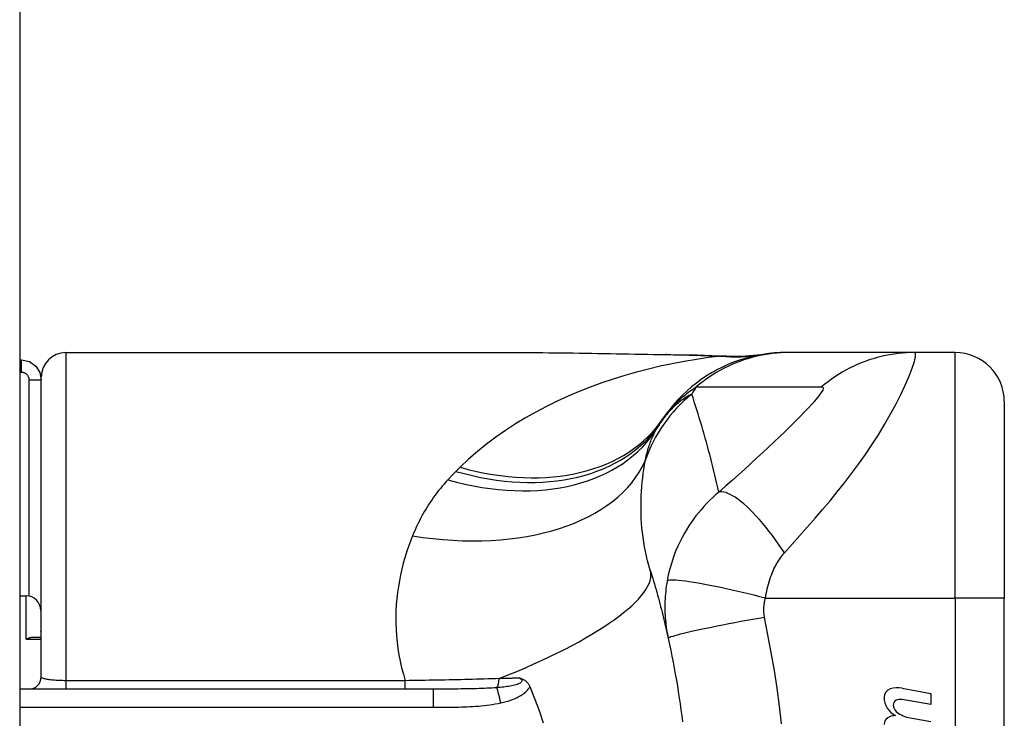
# Model space of a CAD drawing. Header units: inches. Extents: x 1.4 to 22.9, y 1.1 to 12.3.
# Tile 20 of 26: x 13.708 to 14.497, y 6.797 to 7.357. Entities that reach past the tile are written whole.
import ezdxf

# ---------------------------------------------------------------- set-up
doc = ezdxf.new("R2010")
doc.units = ezdxf.units.IN
doc.header["$MEASUREMENT"] = 0
doc.layers.add('Visible Edges(ANSI)', color=7, linetype='Continuous', lineweight=25)
doc.layers.add('Visible Tangent Edges(ANSI)', color=7, linetype='Continuous', lineweight=25)

msp = doc.modelspace()

# ---------------------------------------------------------------- linework, layer by layer
at = {"layer": 'Visible Edges(ANSI)'}
for p, q in [((13.70831, 9.56053), (13.70831, 3.85253)), ((13.70831, 7.08453), (13.70979, 7.08453)), ((13.74522, 7.09039), (14.10826, 7.09039)), ((14.32486, 7.09039), (14.32244, 7.09039)), ((14.42528, 7.09039), (14.32486, 7.09039)), ((14.45782, 7.09039), (14.42528, 7.09039)), ((13.72554, 6.83054), (13.72554, 7.0707)), ((14.49719, 7.05102), (14.49719, 6.89354)), ((13.70831, 6.8955), (13.71341, 6.8955)), ((14.49719, 6.51952), (14.49719, 6.89354)), ((13.72522, 6.88369), (13.72522, 6.86204)), ((13.72554, 6.86204), (13.71899, 6.86204)), ((14.0397, 6.8207), (13.70831, 6.8207)), ((14.41544, 6.82149), (14.43829, 6.81705)), ((14.43829, 6.81705), (14.43829, 6.80825)), ((14.43829, 6.80825), (14.41529, 6.8123)), ((14.42329, 6.7973), (14.43829, 6.79465))]:
    msp.add_line(p, q, dxfattribs=at)
at = {"layer": 'Visible Edges(ANSI)', "flags": 128}
for points in [[(13.70979, 7.08453), (13.71616, 7.08316), (13.72128, 7.07945), (13.72447, 7.07427), (13.72554, 7.06843)], [(14.10826, 7.09039), (14.13727, 7.09024), (14.16677, 7.08988), (14.19666, 7.08941), (14.22683, 7.08893)], [(14.32244, 7.09039), (14.31779, 7.09029), (14.31311, 7.09002), (14.30841, 7.08955), (14.30369, 7.08889), (14.29898, 7.08803), (14.29427, 7.08698), (14.28959, 7.08573), (14.28494, 7.08428), (14.28034, 7.08263), (14.2758, 7.08079), (14.27134, 7.07876), (14.26695, 7.07654), (14.26267, 7.07415), (14.25849, 7.07158), (14.25443, 7.06884), (14.25049, 7.06594), (14.24669, 7.0629), (14.24304, 7.05972), (14.23953, 7.0564), (14.23619, 7.05297), (14.23301, 7.04942), (14.22999, 7.04578), (14.22715, 7.04206), (14.22448, 7.03826)], [(14.22683, 7.08893), (14.25114, 7.08842), (14.27494, 7.08758)], [(14.27494, 7.08758), (14.29011, 7.08763), (14.30523, 7.08913)], [(14.2135, 6.91603), (14.21418, 6.91382), (14.21486, 6.91161), (14.21552, 6.90939), (14.21618, 6.90717), (14.21684, 6.90494), (14.21749, 6.9027), (14.21813, 6.90045), (14.21876, 6.8982), (14.21939, 6.89594), (14.22001, 6.89368), (14.22062, 6.89141), (14.22123, 6.88913), (14.22183, 6.88685), (14.22242, 6.88455), (14.22301, 6.88226), (14.22359, 6.87995), (14.22416, 6.87764), (14.22472, 6.87532), (14.22528, 6.873), (14.22583, 6.87066), (14.22637, 6.86833), (14.22691, 6.86598), (14.22744, 6.86363), (14.22796, 6.86127)], [(13.71899, 6.86204), (13.71877, 6.86204), (13.71854, 6.86203), (13.71832, 6.86201), (13.71809, 6.86199), (13.71786, 6.86197), (13.71763, 6.86194), (13.7174, 6.8619), (13.71717, 6.86186), (13.71694, 6.86182), (13.71671, 6.86177), (13.71648, 6.86171), (13.71624, 6.86165), (13.71601, 6.86159), (13.71577, 6.86152), (13.71554, 6.86144), (13.7153, 6.86137), (13.71507, 6.86128), (13.71483, 6.8612), (13.7146, 6.8611), (13.71436, 6.86101), (13.71412, 6.86091), (13.71389, 6.8608), (13.71365, 6.8607), (13.71341, 6.86058)], [(14.22796, 6.86127), (14.22898, 6.85654), (14.22997, 6.85181), (14.23093, 6.84707), (14.23185, 6.84231), (14.23274, 6.83755), (14.2336, 6.83277), (14.23442, 6.82799), (14.23522, 6.82321), (14.23598, 6.81841), (14.2367, 6.81361), (14.2374, 6.80881), (14.23806, 6.804), (14.23869, 6.79918), (14.23929, 6.79436)], [(14.10915, 6.82946), (14.10953, 6.82934), (14.10991, 6.82921), (14.11029, 6.82908), (14.11067, 6.82893), (14.11104, 6.82878), (14.11142, 6.82861), (14.11179, 6.82842), (14.11216, 6.82822), (14.11253, 6.82801), (14.1129, 6.82777), (14.11327, 6.82751), (14.11363, 6.82723), (14.11399, 6.82693), (14.11434, 6.8266), (14.11468, 6.82625), (14.11501, 6.82588), (14.11533, 6.8255), (14.11562, 6.82511), (14.11591, 6.8247), (14.11618, 6.82428), (14.11643, 6.82385), (14.11667, 6.82341), (14.11689, 6.82296), (14.1171, 6.82249)], [(14.1171, 6.82249), (14.11713, 6.82242), (14.11717, 6.82234), (14.1172, 6.82227), (14.11723, 6.82219), (14.11726, 6.82212), (14.11729, 6.82204), (14.11732, 6.82197), (14.11736, 6.8219), (14.11739, 6.82182), (14.11742, 6.82175), (14.11745, 6.82167), (14.11748, 6.8216), (14.11752, 6.82152), (14.11755, 6.82145), (14.11758, 6.82137), (14.11761, 6.8213), (14.11764, 6.82122), (14.11767, 6.82115), (14.11771, 6.82107), (14.11774, 6.821), (14.11777, 6.82092), (14.1178, 6.82085), (14.11783, 6.82078), (14.11786, 6.8207)], [(14.11786, 6.8207), (14.12143, 6.81181), (14.1247, 6.80278), (14.12767, 6.7936)]]:
    msp.add_lwpolyline(points, dxfattribs=at)
at = {"layer": 'Visible Edges(ANSI)'}
for centre, radius, start, end in [((13.74522, 7.0707), 0.01969, 90, 180), ((14.45782, 7.05102), 0.03937, 0, 90), ((14.71699, 6.70653), 0.59381, 146.03787, 146.47918), ((14.3204, 6.96923), 0.11811, 146.47918, 148.69993), ((13.71341, 6.88369), 0.01181, 0, 90), ((13.7157, 6.83054), 0.00984, 270, 0), ((14.40791, 6.81421), 0.007, 108.47479, 179.6788), ((14.41177, 6.80264), 0.0192, 79, 108.47479), ((14.41728, 6.81416), 0.01637, 179.6788, 243.95078), ((14.41219, 6.80808), 0.004, 113.54875, 186.10268), ((14.41386, 6.80423), 0.0082, 79.9922, 113.54875), ((14.41656, 6.80855), 0.0084, 186.10268, 237.60833), ((14.42823, 6.8279), 0.031, 238.55841, 260.82565), ((14.40766, 6.79219), 0.00676, 106.9928, 179.47765), ((14.4113, 6.78029), 0.0192, 93.6169, 106.9928)]:
    msp.add_arc(centre, radius, start, end, dxfattribs=at)
at = {"layer": 'Visible Tangent Edges(ANSI)'}
for p, q in [((13.70979, 7.07469), (13.70979, 7.08453)), ((13.74522, 7.09039), (13.74522, 6.82744)), ((14.45782, 6.89354), (14.45782, 7.09039)), ((13.70831, 7.07469), (13.70979, 7.07469)), ((13.7157, 7.06843), (13.7157, 6.89528)), ((13.7157, 7.06843), (13.72554, 7.06843)), ((13.71341, 6.86058), (13.71341, 6.8955)), ((14.30574, 6.89354), (14.45782, 6.89354)), ((14.45782, 6.89354), (14.45782, 6.51952)), ((14.49719, 6.89354), (14.45782, 6.89354)), ((13.72522, 6.86885), (13.72554, 6.86885)), ((13.71341, 6.86058), (13.72554, 6.86058)), ((13.74522, 6.82744), (13.74522, 6.8207)), ((14.01726, 6.82744), (13.74522, 6.82744)), ((14.01726, 6.8207), (14.01726, 6.82744)), ((14.0397, 6.8207), (14.0397, 6.80612)), ((13.70831, 6.80612), (14.0397, 6.80612))]:
    msp.add_line(p, q, dxfattribs=at)
at = {"layer": 'Visible Tangent Edges(ANSI)', "flags": 128}
for points in [[(14.26987, 7.08747), (14.26015, 7.08627), (14.25044, 7.08487), (14.24076, 7.08326), (14.23112, 7.08144), (14.22153, 7.07941), (14.212, 7.07717), (14.20253, 7.07471), (14.19314, 7.07203), (14.18383, 7.06914), (14.17462, 7.06603), (14.16551, 7.06271), (14.15652, 7.05916), (14.14766, 7.05539), (14.13893, 7.0514), (14.13034, 7.04718), (14.12191, 7.04273), (14.11363, 7.03805), (14.10551, 7.03313), (14.09757, 7.02797), (14.08983, 7.02256), (14.08231, 7.01691), (14.07502, 7.01102), (14.06798, 7.00488), (14.06121, 6.9985)], [(14.10826, 7.09039), (14.11303, 7.09038), (14.11782, 7.09037), (14.12262, 7.09034), (14.12744, 7.09031), (14.13227, 7.09027), (14.13711, 7.09022), (14.14197, 7.09016), (14.14684, 7.0901), (14.15173, 7.09004), (14.15662, 7.08997), (14.16153, 7.08989), (14.16645, 7.08981), (14.17138, 7.08973), (14.17632, 7.08965), (14.18127, 7.08956), (14.18623, 7.08947), (14.1912, 7.08938), (14.19618, 7.08929), (14.20117, 7.0892), (14.20617, 7.08911), (14.21118, 7.08902), (14.21619, 7.08893), (14.22122, 7.08885), (14.22625, 7.08876)], [(14.22683, 7.08893), (14.22681, 7.08893), (14.22678, 7.08892), (14.22676, 7.08892), (14.22673, 7.08892), (14.22671, 7.08892), (14.22669, 7.08892), (14.22666, 7.08891), (14.22664, 7.08891), (14.22661, 7.0889), (14.22659, 7.0889), (14.22656, 7.08889), (14.22654, 7.08889), (14.22651, 7.08888), (14.22649, 7.08887), (14.22646, 7.08886), (14.22644, 7.08885), (14.22642, 7.08884), (14.22639, 7.08883), (14.22637, 7.08882), (14.22634, 7.08881), (14.22632, 7.0888), (14.22629, 7.08879), (14.22627, 7.08878), (14.22625, 7.08876)], [(14.22625, 7.08876), (14.2281, 7.08873), (14.22994, 7.0887), (14.23179, 7.08866), (14.23363, 7.08863), (14.23547, 7.08859), (14.23731, 7.08855), (14.23915, 7.08851), (14.24098, 7.08846), (14.24281, 7.08842), (14.24464, 7.08837), (14.24646, 7.08832), (14.24828, 7.08827), (14.2501, 7.08821), (14.25192, 7.08816), (14.25373, 7.0881), (14.25554, 7.08804), (14.25734, 7.08798), (14.25914, 7.08791), (14.26094, 7.08784), (14.26274, 7.08777), (14.26453, 7.0877), (14.26631, 7.08762), (14.2681, 7.08755), (14.26987, 7.08747)], [(14.32486, 7.09039), (14.32155, 7.09034), (14.31822, 7.09019), (14.31489, 7.08995), (14.31155, 7.08961), (14.30821, 7.08916), (14.30487, 7.08862), (14.30155, 7.08798), (14.29824, 7.08724), (14.29494, 7.0864), (14.29166, 7.08545), (14.28841, 7.08442), (14.2852, 7.08328), (14.28201, 7.08205), (14.27886, 7.08072), (14.27576, 7.0793), (14.2727, 7.0778), (14.26969, 7.0762), (14.26674, 7.07452), (14.26384, 7.07276), (14.261, 7.07091), (14.25823, 7.069), (14.25552, 7.067), (14.25288, 7.06494), (14.25031, 7.06282)], [(14.27285, 7.08756), (14.27278, 7.08756), (14.27271, 7.08755), (14.27263, 7.08755), (14.27255, 7.08755), (14.27246, 7.08754), (14.27237, 7.08754), (14.27227, 7.08753), (14.27216, 7.08753), (14.27205, 7.08753), (14.27194, 7.08752), (14.27182, 7.08752), (14.2717, 7.08751), (14.27157, 7.08751), (14.27144, 7.08751), (14.2713, 7.0875), (14.27116, 7.0875), (14.27101, 7.08749), (14.27086, 7.08749), (14.27071, 7.08749), (14.27055, 7.08748), (14.27039, 7.08748), (14.27022, 7.08747), (14.27005, 7.08747), (14.26987, 7.08747)], [(14.27494, 7.08758), (14.27485, 7.08759), (14.27476, 7.08759), (14.27468, 7.08759), (14.27459, 7.0876), (14.2745, 7.0876), (14.27441, 7.0876), (14.27433, 7.0876), (14.27424, 7.0876), (14.27415, 7.0876), (14.27407, 7.0876), (14.27398, 7.0876), (14.27389, 7.0876), (14.2738, 7.0876), (14.27372, 7.0876), (14.27363, 7.0876), (14.27354, 7.08759), (14.27346, 7.08759), (14.27337, 7.08759), (14.27328, 7.08759), (14.2732, 7.08758), (14.27311, 7.08758), (14.27302, 7.08757), (14.27294, 7.08757), (14.27285, 7.08756)], [(14.32115, 6.93), (14.32729, 6.93687), (14.33347, 6.9438), (14.33957, 6.95068), (14.34561, 6.95756), (14.3516, 6.96451), (14.35754, 6.97155), (14.36341, 6.97871), (14.3692, 6.98599), (14.37488, 6.9934), (14.38045, 7.00096), (14.38589, 7.00868), (14.39117, 7.01653), (14.39629, 7.02452), (14.40119, 7.0326), (14.40585, 7.04072), (14.41022, 7.0488), (14.41424, 7.05673), (14.41783, 7.06434), (14.42091, 7.07144), (14.42337, 7.07779), (14.42511, 7.0831), (14.42605, 7.08709), (14.42611, 7.08956), (14.42528, 7.09039)], [(14.42528, 7.09039), (14.42197, 7.09034), (14.41864, 7.09019), (14.4153, 7.08995), (14.41196, 7.08961), (14.40862, 7.08917), (14.40529, 7.08862), (14.40196, 7.08798), (14.39865, 7.08724), (14.39536, 7.0864), (14.39208, 7.08546), (14.38884, 7.08442), (14.38562, 7.08329), (14.38244, 7.08206), (14.3793, 7.08073), (14.3762, 7.07932), (14.37315, 7.07781), (14.37014, 7.07622), (14.3672, 7.07454), (14.36431, 7.07278), (14.36148, 7.07094), (14.35871, 7.06902), (14.35601, 7.06703), (14.35338, 7.06497), (14.35082, 7.06285)], [(13.70979, 7.07469), (13.71019, 7.07468), (13.71058, 7.07463), (13.71097, 7.07456), (13.71136, 7.07446), (13.71173, 7.07434), (13.7121, 7.07419), (13.71246, 7.07401), (13.71281, 7.07381), (13.71314, 7.07359), (13.71345, 7.07334), (13.71375, 7.07308), (13.71403, 7.07279), (13.71429, 7.07249), (13.71453, 7.07217), (13.71474, 7.07184), (13.71494, 7.07149), (13.71512, 7.07114), (13.71527, 7.07077), (13.7154, 7.07039), (13.7155, 7.07001), (13.71559, 7.06962), (13.71565, 7.06923), (13.71568, 7.06883), (13.7157, 7.06843)], [(14.22448, 7.03826), (14.2252, 7.03931), (14.22595, 7.04037), (14.22673, 7.04142), (14.22753, 7.04247), (14.22836, 7.04351), (14.22922, 7.04455), (14.2301, 7.04559), (14.23101, 7.04662), (14.23196, 7.04765), (14.23293, 7.04868), (14.23393, 7.04971), (14.23497, 7.05073), (14.23604, 7.05175), (14.23714, 7.05277), (14.23828, 7.05379), (14.23946, 7.05481), (14.24067, 7.05582), (14.24192, 7.05683), (14.24321, 7.05784), (14.24454, 7.05884), (14.24592, 7.05984), (14.24733, 7.06084), (14.2488, 7.06183), (14.25031, 7.06282)], [(14.25031, 7.06282), (14.25451, 7.06282), (14.2587, 7.06282), (14.26289, 7.06282), (14.26707, 7.06282), (14.27125, 7.06282), (14.27544, 7.06282), (14.27963, 7.06282), (14.28381, 7.06282), (14.288, 7.06282), (14.29218, 7.06282), (14.29637, 7.06282), (14.30055, 7.06282), (14.30474, 7.06282), (14.30893, 7.06282), (14.31311, 7.06282), (14.3173, 7.06282), (14.32148, 7.06282), (14.32567, 7.06282), (14.32985, 7.06282), (14.33404, 7.06282), (14.33823, 7.06282), (14.34242, 7.06282), (14.34659, 7.0628), (14.35082, 7.06285)], [(14.35082, 7.06285), (14.35186, 7.0626), (14.35215, 7.06172), (14.35168, 7.06025), (14.35051, 7.05823), (14.34872, 7.05575), (14.34641, 7.0529), (14.34366, 7.04975), (14.34055, 7.04635), (14.33716, 7.04277), (14.33353, 7.03904), (14.3297, 7.03519), (14.3257, 7.03124), (14.32155, 7.02719), (14.31727, 7.02307), (14.31286, 7.01887), (14.30834, 7.01461), (14.30371, 7.01029), (14.29897, 7.00591), (14.29413, 7.00147), (14.28921, 6.997), (14.28419, 6.99247), (14.27905, 6.98787), (14.27378, 6.98319), (14.26847, 6.97852)], [(14.24673, 7.05715), (14.24563, 7.05654), (14.24453, 7.05591), (14.24343, 7.05526), (14.24234, 7.05458), (14.24125, 7.05387), (14.24017, 7.05314), (14.23909, 7.05238), (14.23802, 7.05159), (14.23695, 7.05077), (14.2359, 7.04992), (14.23484, 7.04905), (14.2338, 7.04814), (14.23276, 7.0472), (14.23172, 7.04623), (14.2307, 7.04522), (14.22969, 7.04418), (14.22868, 7.04311), (14.22768, 7.04199), (14.22669, 7.04084), (14.22572, 7.03965), (14.22475, 7.03841), (14.2238, 7.03714), (14.22286, 7.03582), (14.22194, 7.03445)], [(14.26847, 6.97852), (14.26771, 6.98191), (14.26694, 6.9853), (14.26615, 6.98867), (14.26535, 6.99204), (14.26454, 6.99539), (14.26372, 6.99873), (14.26288, 7.00206), (14.26203, 7.00538), (14.26117, 7.0087), (14.26029, 7.012), (14.25941, 7.01529), (14.2585, 7.01857), (14.25759, 7.02184), (14.25667, 7.0251), (14.25573, 7.02835), (14.25478, 7.03159), (14.25382, 7.03482), (14.25284, 7.03804), (14.25185, 7.04125), (14.25085, 7.04445), (14.24984, 7.04764), (14.24882, 7.05082), (14.24778, 7.05399), (14.24673, 7.05715)], [(14.20945, 7.00354), (14.20972, 7.00484), (14.21, 7.00612), (14.2103, 7.00739), (14.2106, 7.00865), (14.21092, 7.00989), (14.21126, 7.01111), (14.2116, 7.01232), (14.21196, 7.01352), (14.21233, 7.0147), (14.21272, 7.01586), (14.21311, 7.01701), (14.21352, 7.01815), (14.21395, 7.01927), (14.21438, 7.02037), (14.21483, 7.02146), (14.2153, 7.02254), (14.21577, 7.02359), (14.21626, 7.02464), (14.21677, 7.02567), (14.21728, 7.02668), (14.21781, 7.02768), (14.21836, 7.02867), (14.21891, 7.02963), (14.21948, 7.03059)], [(14.06121, 6.9985), (14.06107, 6.99836), (14.06092, 6.99822), (14.06078, 6.99808), (14.06064, 6.99794), (14.0605, 6.9978), (14.06036, 6.99767), (14.06022, 6.99753), (14.06008, 6.99739), (14.05994, 6.99725), (14.0598, 6.99711), (14.05966, 6.99697), (14.05951, 6.99683), (14.05937, 6.99669), (14.05923, 6.99655), (14.05909, 6.99641), (14.05895, 6.99627), (14.05881, 6.99613), (14.05867, 6.99599), (14.05853, 6.99585), (14.05839, 6.99571), (14.05825, 6.99557), (14.05811, 6.99543), (14.05796, 6.99529), (14.05782, 6.99515)], [(14.2135, 6.91603), (14.21241, 6.91972), (14.2114, 6.92344), (14.21049, 6.92718), (14.20967, 6.93094), (14.20894, 6.93471), (14.2083, 6.9385), (14.20775, 6.94228), (14.20728, 6.94606), (14.2069, 6.94983), (14.2066, 6.95358), (14.20637, 6.95731), (14.20623, 6.96103), (14.20615, 6.96472), (14.20615, 6.96839), (14.20621, 6.97204), (14.20634, 6.97567), (14.20654, 6.97927), (14.20679, 6.98284), (14.20711, 6.98638), (14.20747, 6.98988), (14.2079, 6.99336), (14.20837, 6.99679), (14.20889, 7.00019), (14.20945, 7.00354)], [(14.05782, 6.99515), (14.05755, 6.99487), (14.05727, 6.99459), (14.05699, 6.99431), (14.05671, 6.99403), (14.05644, 6.99375), (14.05616, 6.99347), (14.05588, 6.99319), (14.05561, 6.99291), (14.05533, 6.99263), (14.05506, 6.99234), (14.05479, 6.99206), (14.05451, 6.99178), (14.05424, 6.99149), (14.05397, 6.99121), (14.0537, 6.99092), (14.05343, 6.99064), (14.05316, 6.99035), (14.05289, 6.99007), (14.05262, 6.98978), (14.05235, 6.98949), (14.05208, 6.9892), (14.05181, 6.98892), (14.05155, 6.98863), (14.05128, 6.98834)], [(14.05128, 6.98834), (14.04976, 6.98666), (14.04827, 6.98496), (14.04681, 6.98325), (14.04539, 6.98152), (14.04399, 6.97977), (14.04262, 6.97801), (14.04129, 6.97622), (14.03998, 6.97442), (14.0387, 6.97261), (14.03746, 6.97078), (14.03624, 6.96893), (14.03505, 6.96707), (14.0339, 6.96519), (14.03277, 6.9633), (14.03167, 6.96139), (14.0306, 6.95947), (14.02956, 6.95753), (14.02855, 6.95557), (14.02757, 6.9536), (14.02661, 6.95162), (14.02568, 6.94962), (14.02479, 6.94761), (14.02392, 6.94558), (14.02307, 6.94354)], [(14.26847, 6.97852), (14.26587, 6.97629), (14.26336, 6.97402), (14.26093, 6.9717), (14.2586, 6.96933), (14.25635, 6.96692), (14.25418, 6.96446), (14.25209, 6.96196), (14.25007, 6.95942), (14.24813, 6.95682), (14.24626, 6.95417), (14.24443, 6.95141), (14.24252, 6.94837), (14.2406, 6.94508), (14.23881, 6.94177), (14.23715, 6.93848), (14.23559, 6.93514), (14.23414, 6.93174), (14.2328, 6.92831), (14.23156, 6.92486), (14.23043, 6.92137), (14.22942, 6.91786), (14.22851, 6.91434), (14.22772, 6.91081), (14.22704, 6.90727)], [(14.32115, 6.93), (14.3188, 6.93348), (14.31638, 6.93695), (14.3139, 6.94039), (14.31137, 6.94378), (14.30881, 6.9471), (14.30622, 6.95034), (14.30362, 6.95347), (14.30101, 6.95648), (14.29841, 6.95936), (14.29584, 6.96208), (14.2933, 6.96462), (14.29082, 6.96698), (14.28839, 6.96915), (14.28604, 6.9711), (14.28377, 6.97284), (14.2816, 6.97436), (14.27954, 6.97565), (14.27758, 6.97671), (14.27575, 6.97755), (14.27403, 6.97817), (14.27245, 6.97856), (14.27099, 6.97875), (14.26966, 6.97873), (14.26847, 6.97852)], [(14.02307, 6.94354), (14.0214, 6.93925), (14.01981, 6.9349), (14.01832, 6.93048), (14.01693, 6.92601), (14.01565, 6.92148), (14.01448, 6.9169), (14.01343, 6.91226), (14.01249, 6.90758), (14.01168, 6.90285), (14.011, 6.89808), (14.01045, 6.89326), (14.01003, 6.8884), (14.00976, 6.8835), (14.00963, 6.87856), (14.00965, 6.87358), (14.00982, 6.86856), (14.01016, 6.86351), (14.01065, 6.85842), (14.01131, 6.8533), (14.01215, 6.84816), (14.01316, 6.84299), (14.01435, 6.83781), (14.01571, 6.83263), (14.01726, 6.82744)], [(14.30574, 6.89354), (14.30606, 6.89546), (14.30642, 6.89737), (14.30681, 6.89928), (14.30724, 6.90117), (14.3077, 6.90304), (14.30821, 6.90488), (14.30874, 6.90671), (14.30931, 6.9085), (14.30992, 6.91026), (14.31055, 6.91198), (14.31123, 6.9137), (14.31194, 6.9154), (14.31265, 6.91695), (14.31333, 6.91834), (14.31402, 6.91967), (14.31474, 6.92096), (14.31547, 6.92221), (14.31622, 6.92342), (14.31699, 6.92461), (14.31778, 6.92575), (14.31859, 6.92687), (14.31942, 6.92795), (14.32028, 6.92899), (14.32115, 6.93)], [(14.22704, 6.90727), (14.22669, 6.9052), (14.22638, 6.90313), (14.22611, 6.90109), (14.22587, 6.89906), (14.22568, 6.89705), (14.22552, 6.89502), (14.22539, 6.89298), (14.2253, 6.89099), (14.22524, 6.88905), (14.22522, 6.88713), (14.22522, 6.88522), (14.22526, 6.88333), (14.22533, 6.88146), (14.22542, 6.8796), (14.22555, 6.87774), (14.2257, 6.87589), (14.22589, 6.87404), (14.2261, 6.87219), (14.22634, 6.87035), (14.22661, 6.86852), (14.2269, 6.8667), (14.22723, 6.86488), (14.22758, 6.86307), (14.22796, 6.86127)], [(14.30574, 6.89354), (14.30125, 6.8947), (14.29666, 6.89586), (14.29201, 6.897), (14.28732, 6.89814), (14.28262, 6.89925), (14.27793, 6.90032), (14.27329, 6.90135), (14.26873, 6.90233), (14.26428, 6.90326), (14.25998, 6.90411), (14.25585, 6.9049), (14.25193, 6.9056), (14.24824, 6.90623), (14.24481, 6.90676), (14.24166, 6.9072), (14.2388, 6.90756), (14.23624, 6.90782), (14.234, 6.90799), (14.23208, 6.90807), (14.23047, 6.90806), (14.22917, 6.90798), (14.22817, 6.90781), (14.22747, 6.90758), (14.22704, 6.90727)], [(14.30508, 6.8782), (14.30498, 6.87882), (14.30489, 6.87943), (14.30481, 6.88005), (14.30474, 6.88066), (14.30468, 6.88128), (14.30463, 6.88191), (14.30459, 6.88253), (14.30457, 6.88315), (14.30455, 6.88378), (14.30455, 6.8844), (14.30456, 6.88503), (14.30458, 6.88565), (14.30461, 6.88628), (14.30465, 6.88692), (14.3047, 6.88755), (14.30476, 6.8882), (14.30484, 6.88886), (14.30493, 6.88953), (14.30503, 6.8902), (14.30515, 6.89086), (14.30528, 6.89152), (14.30542, 6.89219), (14.30557, 6.89286), (14.30574, 6.89354)], [(14.30508, 6.8782), (14.30045, 6.87738), (14.29572, 6.87653), (14.29094, 6.87566), (14.28612, 6.87476), (14.28129, 6.87385), (14.2765, 6.87293), (14.27176, 6.87201), (14.26712, 6.87109), (14.26262, 6.87018), (14.25829, 6.86928), (14.25416, 6.86841), (14.25026, 6.86757), (14.24664, 6.86676), (14.2433, 6.86599), (14.24027, 6.86527), (14.23756, 6.8646), (14.23519, 6.86398), (14.23317, 6.86342), (14.23149, 6.86292), (14.23014, 6.86247), (14.22913, 6.86209), (14.22844, 6.86176), (14.22806, 6.86149), (14.22796, 6.86127)], [(14.31871, 6.79285), (14.31705, 6.80716), (14.31513, 6.82145), (14.31296, 6.8357), (14.31052, 6.8499), (14.30783, 6.86406), (14.30508, 6.8782)], [(13.74522, 6.82744), (13.7439, 6.82745), (13.74258, 6.82747), (13.74127, 6.8275), (13.73998, 6.82755), (13.73872, 6.8276), (13.73749, 6.82767), (13.7363, 6.82776), (13.73515, 6.82785), (13.73405, 6.82796), (13.733, 6.82807), (13.73201, 6.8282), (13.73108, 6.82834), (13.73022, 6.82848), (13.72942, 6.82864), (13.72869, 6.8288), (13.72803, 6.82897), (13.72745, 6.82915), (13.72695, 6.82933), (13.72652, 6.82952), (13.72617, 6.82972), (13.72589, 6.82992), (13.7257, 6.83013), (13.72558, 6.83033), (13.72554, 6.83054)], [(14.09241, 6.82912), (14.08941, 6.82902), (14.0864, 6.82892), (14.08337, 6.82883), (14.08032, 6.82874), (14.07726, 6.82865), (14.07419, 6.82857), (14.07111, 6.82848), (14.06801, 6.8284), (14.0649, 6.82833), (14.06178, 6.82825), (14.05866, 6.82818), (14.05552, 6.82811), (14.05237, 6.82804), (14.04921, 6.82797), (14.04604, 6.82791), (14.04286, 6.82785), (14.03968, 6.82779), (14.03649, 6.82773), (14.03329, 6.82768), (14.03009, 6.82763), (14.02688, 6.82758), (14.02368, 6.82753), (14.02047, 6.82749), (14.01726, 6.82744)], [(14.10915, 6.82946), (14.10976, 6.82899), (14.11023, 6.82849), (14.11055, 6.82798), (14.11068, 6.82747), (14.11061, 6.82696), (14.11035, 6.82647), (14.10992, 6.82599), (14.10932, 6.82555), (14.10859, 6.82514), (14.10774, 6.82476), (14.1068, 6.82442), (14.10579, 6.8241), (14.10472, 6.82381), (14.1036, 6.82355), (14.10243, 6.8233), (14.10123, 6.82308), (14.09999, 6.82287), (14.09871, 6.82268), (14.09741, 6.82251), (14.09609, 6.82235), (14.09474, 6.8222), (14.09338, 6.82206), (14.09201, 6.82194), (14.09063, 6.82182)], [(14.10915, 6.82946), (14.10846, 6.82944), (14.10777, 6.82943), (14.10708, 6.82942), (14.10639, 6.8294), (14.1057, 6.82939), (14.10501, 6.82937), (14.10431, 6.82936), (14.10362, 6.82935), (14.10292, 6.82933), (14.10223, 6.82932), (14.10153, 6.8293), (14.10083, 6.82929), (14.10013, 6.82928), (14.09943, 6.82926), (14.09874, 6.82925), (14.09803, 6.82923), (14.09733, 6.82922), (14.09663, 6.8292), (14.09593, 6.82919), (14.09523, 6.82917), (14.09452, 6.82916), (14.09382, 6.82915), (14.09311, 6.82913), (14.09241, 6.82912)], [(14.09063, 6.82182), (14.08868, 6.82168), (14.0867, 6.82155), (14.08471, 6.82143), (14.0827, 6.82133), (14.08066, 6.82124), (14.07861, 6.82116), (14.07655, 6.82108), (14.07447, 6.82102), (14.07237, 6.82097), (14.07026, 6.82092), (14.06815, 6.82088), (14.06602, 6.82084), (14.06388, 6.82081), (14.06173, 6.82079), (14.05957, 6.82077), (14.05739, 6.82075), (14.05521, 6.82073), (14.05302, 6.82072), (14.05082, 6.82072), (14.04861, 6.82071), (14.0464, 6.82071), (14.04417, 6.8207), (14.04194, 6.8207), (14.0397, 6.8207)], [(14.09377, 6.80968), (14.09487, 6.80993), (14.09598, 6.81019), (14.09708, 6.81047), (14.09819, 6.81077), (14.09929, 6.81109), (14.10038, 6.81143), (14.10147, 6.81178), (14.10255, 6.81216), (14.10362, 6.81256), (14.10468, 6.81298), (14.10573, 6.81343), (14.10676, 6.81391), (14.10778, 6.81441), (14.10878, 6.81494), (14.10976, 6.8155), (14.11072, 6.8161), (14.11166, 6.81674), (14.11257, 6.81742), (14.11345, 6.81815), (14.1143, 6.81892), (14.11509, 6.81974), (14.11583, 6.82061), (14.1165, 6.82152), (14.1171, 6.82249)], [(14.0397, 6.80612), (14.04197, 6.80612), (14.04423, 6.80613), (14.04649, 6.80614), (14.04875, 6.80615), (14.05101, 6.80617), (14.05327, 6.8062), (14.05553, 6.80623), (14.05779, 6.80628), (14.06005, 6.80633), (14.06231, 6.8064), (14.06456, 6.80648), (14.06682, 6.80657), (14.06908, 6.80668), (14.07134, 6.80682), (14.0736, 6.80697), (14.07585, 6.80714), (14.07811, 6.80734), (14.08036, 6.80756), (14.08261, 6.80782), (14.08486, 6.80811), (14.0871, 6.80844), (14.08933, 6.8088), (14.09155, 6.80922), (14.09377, 6.80968)]]:
    msp.add_lwpolyline(points, dxfattribs=at)
at = {"layer": 'Visible Tangent Edges(ANSI)'}
msp.add_arc((14.61758, 6.82725), 0.43633, 147.32435, 148.20432, dxfattribs=at)
for centre, major_axis, ratio, start_param, end_param in [((14.26987, 7.28282), (0.03285, -0.19409), 0.802573, 6.07533, 6.283185), ((14.27656, 7.28388), (0.02867, -0.19475), 0.91694, 6.10346, 6.283185), ((14.32128, 6.96661), (0.11201, 0.03746), 0.992002, 1.934247, 2.496049), ((14.06121, 7.14823), (0.16327, -0.10997), 0.696909, 5.151259, 6.283185), ((14.05128, 7.13286), (0.1682, -0.10227), 0.678602, 5.103708, 6.283185), ((14.05782, 7.14316), (0.16411, -0.10871), 0.689059, 5.140584, 6.283185), ((14.02307, 7.06509), (0.19017, -0.05083), 0.604241, 4.872507, 6.187736), ((14.02551, 6.85764), (0.18799, 0.05839), 0.249251, 4.997807, 6.283185), ((13.7157, 6.86885), (0.00984, 0), 0.785353, 6.029524, 6.283185), ((14.08906, 6.83054), (0, 0.00984), 0.343453, 3.624092, 4.566988), ((14.09377, 6.80439), (0.00402, -0.01927), 0.056853, 1.836987, 2.689915)]:
    msp.add_ellipse(centre, major_axis=major_axis, ratio=ratio, start_param=start_param, end_param=end_param, dxfattribs=at)

doc.saveas('drawing.dxf')
